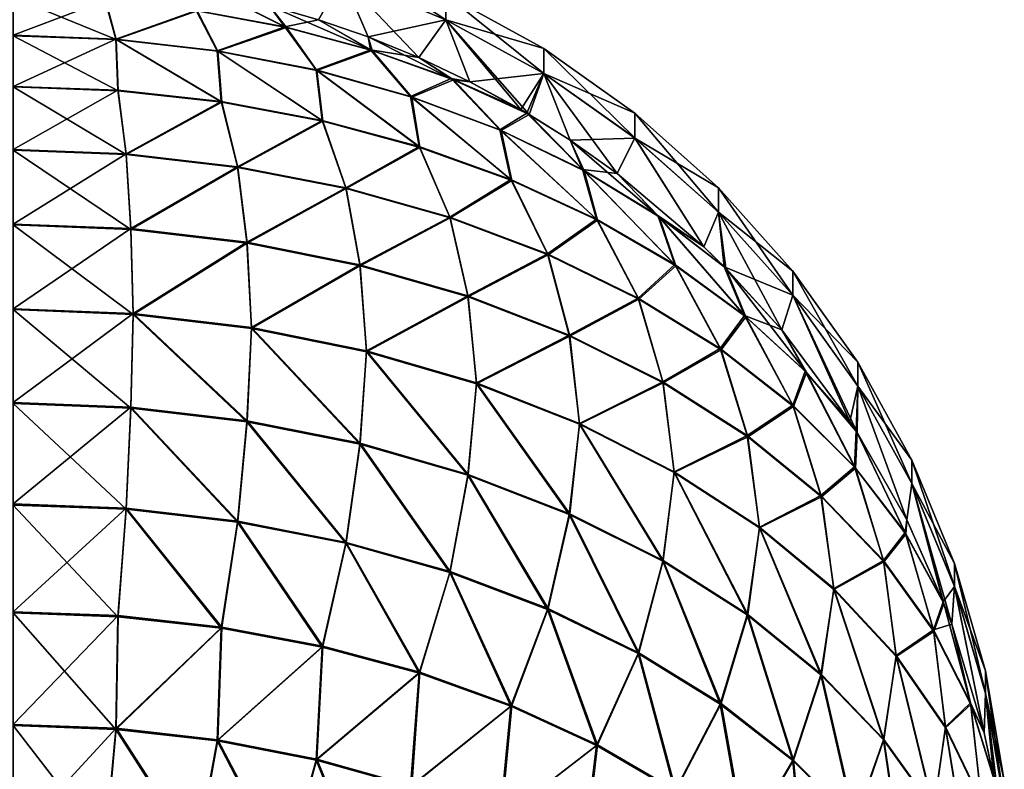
# Model space of a CAD drawing. Header units: metres. Extents: x -90 to 304, y -90 to 74.
# Tile 101 of 256: x 71.58 to 83.42, y 3.45 to 12.47. Entities that reach past the tile are written whole.
import ezdxf

# ---------------------------------------------------------------- set-up
doc = ezdxf.new("R2010")
doc.units = ezdxf.units.M
doc.layers.add('solid_21662050_350', color=7, linetype='CONTINUOUS')

msp = doc.modelspace()

# ---------------------------------------------------------------- linework, layer by layer
at = {"layer": 'solid_21662050_350'}
for points in [[(75.463348, 13.288623, 2.454322), (75.463348, 12.983658, 7.368263), (76.706604, 12.47091, 7.320429)], [(76.706604, 12.773896, 2.438389), (75.463348, 13.288623, 2.454322), (76.706604, 12.47091, 7.320429)], [(75.771614, 12.263931, -12.23157), (75.17424, 12.471097, -12.263947), (75.463348, 12.982285, -7.382957)], [(75.463348, 12.983658, 7.368263), (75.174248, 12.471094, 12.263947), (75.771629, 12.263927, 12.231569)], [(75.463348, 12.983658, 7.368263), (75.771629, 12.263927, 12.231569), (76.380348, 12.015732, 12.19278)], [(76.706604, 12.47091, 7.320429), (75.463348, 12.983658, 7.368263), (76.380348, 12.015732, 12.19278)], [(76.706604, 12.469547, -7.335028), (75.463348, 12.982285, -7.382957), (76.706604, 12.773441, -2.453044)], [(75.771614, 12.263931, -12.23157), (75.463348, 12.982285, -7.382957), (76.706604, 12.469547, -7.335028)], [(72.608826, 12.703571, -13.674947), (71.5, 12.283671, -15.061495), (71.5, 12.743814, -13.721967)], [(72.740555, 12.231315, 15.019709), (71.5, 12.740004, 13.735601), (71.5, 12.278282, 15.074586)], [(72.614807, 12.699358, 13.68811), (71.5, 12.740004, 13.735601), (72.740555, 12.231315, 15.019709)], [(72.737022, 12.236943, -15.006897), (71.5, 12.283671, -15.061495), (72.608826, 12.703571, -13.674947)], [(72.737022, 12.236943, -15.006897), (72.608826, 12.703571, -13.674947), (73.703873, 12.583347, -13.534473)], [(73.715637, 12.577929, 13.54623), (72.614807, 12.699358, 13.68811), (72.740555, 12.231315, 15.019709)], [(74.771545, 12.384633, -13.302291), (73.703873, 12.583347, -13.534473), (73.982841, 12.783977, -12.312846)], [(74.788689, 12.377241, 13.311741), (73.982849, 12.783976, 12.312846), (73.715637, 12.577929, 13.54623)], [(74.771545, 12.384633, -13.302291), (73.982841, 12.783977, -12.312846), (74.580902, 12.643111, -12.290831)], [(74.788689, 12.377241, 13.311741), (74.58091, 12.643109, 12.290831), (73.982849, 12.783976, 12.312846)], [(76.706604, 12.773896, 2.438389), (76.706604, 12.47091, 7.320429), (77.884384, 11.822788, 7.259967)], [(77.884384, 12.123272, 2.418249), (76.706604, 12.773896, 2.438389), (77.884384, 11.822788, 7.259967)], [(76.706604, 12.773441, -2.453044), (76.706604, 12.773896, 2.438389), (77.884384, 12.123272, 2.418249)], [(77.884384, 12.122821, -2.432783), (76.706604, 12.773441, -2.453044), (77.884384, 12.123272, 2.418249)], [(76.706604, 12.469547, -7.335028), (76.706604, 12.773441, -2.453044), (77.884384, 12.122821, -2.432783)], [(73.957397, 12.097389, -14.843838), (72.737022, 12.236943, -15.006897), (73.703873, 12.583347, -13.534473)], [(73.715637, 12.577929, 13.54623), (72.740555, 12.231315, 15.019709), (73.964333, 12.091047, 14.855816)], [(73.957397, 12.097389, -14.843838), (73.703873, 12.583347, -13.534473), (74.771545, 12.384633, -13.302291)], [(74.788689, 12.377241, 13.311741), (73.715637, 12.577929, 13.54623), (73.964333, 12.091047, 14.855816)], [(74.771545, 12.384633, -13.302291), (74.580902, 12.643111, -12.290831), (75.17424, 12.471097, -12.263947)], [(75.820511, 12.099809, 12.987582), (75.174248, 12.471094, 12.263947), (74.58091, 12.643109, 12.290831)], [(75.820511, 12.099809, 12.987582), (74.58091, 12.643109, 12.290831), (74.788689, 12.377241, 13.311741)], [(75.798576, 12.109898, -12.981283), (74.771545, 12.384633, -13.302291), (75.17424, 12.471097, -12.263947)], [(75.798576, 12.109898, -12.981283), (75.17424, 12.471097, -12.263947), (75.771614, 12.263931, -12.23157)], [(75.820511, 12.099809, 12.987582), (75.771629, 12.263927, 12.231569), (75.174248, 12.471094, 12.263947)], [(76.380333, 12.015737, -12.19278), (75.771614, 12.263931, -12.23157), (76.706604, 12.469547, -7.335028)], [(76.997025, 11.723413, -12.147095), (76.380333, 12.015737, -12.19278), (76.706604, 12.469547, -7.335028)], [(76.706604, 12.47091, 7.320429), (76.380348, 12.015732, 12.19278), (76.997032, 11.723408, 12.147094)], [(76.706604, 12.47091, 7.320429), (77.608261, 11.389612, 12.094926), (77.7099, 11.329556, 12.08554)], [(77.884384, 11.822788, 7.259967), (76.706604, 12.47091, 7.320429), (77.7099, 11.329556, 12.08554)], [(76.706604, 12.47091, 7.320429), (76.997032, 11.723408, 12.147094), (77.608261, 11.389612, 12.094926)], [(77.884384, 11.821437, -7.274445), (76.706604, 12.469547, -7.335028), (77.884384, 12.122821, -2.432783)], [(76.997025, 11.723413, -12.147095), (76.706604, 12.469547, -7.335028), (77.884384, 11.821437, -7.274445)], [(75.144707, 11.866885, -14.574511), (73.957397, 12.097389, -14.843838), (74.771545, 12.384633, -13.302291)], [(74.788689, 12.377241, 13.311741), (73.964333, 12.091047, 14.855816), (75.154816, 11.859375, 14.585125)], [(75.144707, 11.866885, -14.574511), (74.771545, 12.384633, -13.302291), (75.798576, 12.109898, -12.981283)], [(75.820511, 12.099809, 12.987582), (74.788689, 12.377241, 13.311741), (75.154816, 11.859375, 14.585125)], [(72.737022, 12.236943, -15.006897), (71.5, 11.668906, -16.337477), (71.5, 12.283671, -15.061495)], [(72.762932, 11.615802, 16.295849), (71.5, 12.278282, 15.074586), (71.5, 11.662012, 16.349842)], [(72.740555, 12.231315, 15.019709), (71.5, 12.278282, 15.074586), (72.762932, 11.615802, 16.295849)], [(72.760506, 11.622853, -16.283667), (71.5, 11.668906, -16.337477), (72.737022, 12.236943, -15.006897)], [(74.005142, 11.485276, -16.122919), (72.737022, 12.236943, -15.006897), (73.957397, 12.097389, -14.843838)], [(74.005142, 11.485276, -16.122919), (72.760506, 11.622853, -16.283667), (72.737022, 12.236943, -15.006897)], [(72.740555, 12.231315, 15.019709), (72.762932, 11.615802, 16.295849), (74.009911, 11.477755, 16.13455)], [(73.964333, 12.091047, 14.855816), (72.740555, 12.231315, 15.019709), (74.009911, 11.477755, 16.13455)], [(75.798576, 12.109898, -12.981283), (75.771614, 12.263931, -12.23157), (76.380333, 12.015737, -12.19278)], [(76.798164, 11.749111, 12.577818), (76.380348, 12.015732, 12.19278), (75.771629, 12.263927, 12.231569)], [(76.798164, 11.749111, 12.577818), (75.771629, 12.263927, 12.231569), (75.820511, 12.099809, 12.987582)], [(75.218239, 11.257905, -15.857252), (73.957397, 12.097389, -14.843838), (75.144707, 11.866885, -14.574511)], [(75.218239, 11.257905, -15.857252), (74.005142, 11.485276, -16.122919), (73.957397, 12.097389, -14.843838)], [(73.964333, 12.091047, 14.855816), (74.009911, 11.477755, 16.13455), (75.225204, 11.249614, 15.867986)], [(75.154816, 11.859375, 14.585125), (73.964333, 12.091047, 14.855816), (75.225204, 11.249614, 15.867986)], [(76.282982, 11.548533, -14.20254), (75.144707, 11.866885, -14.574511), (75.798576, 12.109898, -12.981283)], [(75.820511, 12.099809, 12.987582), (75.154816, 11.859375, 14.585125), (76.295898, 11.539431, 14.211293)], [(76.772209, 11.762554, -12.575438), (75.798576, 12.109898, -12.981283), (76.380333, 12.015737, -12.19278)], [(76.282982, 11.548533, -14.20254), (75.798576, 12.109898, -12.981283), (76.772209, 11.762554, -12.575438)], [(76.798164, 11.749111, 12.577818), (75.820511, 12.099809, 12.987582), (76.295898, 11.539431, 14.211293)], [(77.884384, 12.123272, 2.418249), (77.884384, 11.822788, 7.259967), (78.98188, 11.047442, 7.187636)], [(78.98188, 11.344932, 2.394156), (77.884384, 12.123272, 2.418249), (78.98188, 11.047442, 7.187636)], [(77.884384, 12.122821, -2.432783), (77.884384, 12.123272, 2.418249), (78.98188, 11.344932, 2.394156)], [(78.98188, 11.344485, -2.408545), (77.884384, 12.122821, -2.432783), (78.98188, 11.344932, 2.394156)], [(77.884384, 11.821437, -7.274445), (77.884384, 12.122821, -2.432783), (78.98188, 11.344485, -2.408545)], [(76.772209, 11.762554, -12.575438), (76.380333, 12.015737, -12.19278), (76.997025, 11.723413, -12.147095)], [(76.798164, 11.749111, 12.577818), (76.997032, 11.723408, 12.147094), (76.380348, 12.015732, 12.19278)], [(76.384529, 10.943604, -15.490014), (75.144707, 11.866885, -14.574511), (76.282982, 11.548533, -14.20254)], [(76.384529, 10.943604, -15.490014), (75.218239, 11.257905, -15.857252), (75.144707, 11.866885, -14.574511)], [(75.154816, 11.859375, 14.585125), (75.225204, 11.249614, 15.867986), (76.393463, 10.934259, 15.499517)], [(76.295898, 11.539431, 14.211293), (75.154816, 11.859375, 14.585125), (76.393463, 10.934259, 15.499517)], [(77.356903, 11.146616, -13.732931), (76.282982, 11.548533, -14.20254), (76.772209, 11.762554, -12.575438)], [(76.798164, 11.749111, 12.577818), (76.295898, 11.539431, 14.211293), (77.372162, 11.135536, 13.739373)], [(76.772209, 11.762554, -12.575438), (76.997025, 11.723413, -12.147095), (77.608253, 11.389617, -12.094927)], [(76.772209, 11.762554, -12.575438), (77.608253, 11.389617, -12.094927), (77.680702, 11.346948, -12.088244)], [(77.356903, 11.146616, -13.732931), (76.772209, 11.762554, -12.575438), (77.680702, 11.346948, -12.088244)], [(76.798164, 11.749111, 12.577818), (77.7099, 11.329556, 12.08554), (76.997032, 11.723408, 12.147094)], [(76.798164, 11.749111, 12.577818), (77.372162, 11.135536, 13.739373), (77.7099, 11.329556, 12.08554)], [(77.608253, 11.389617, -12.094927), (76.997025, 11.723413, -12.147095), (77.884384, 11.821437, -7.274445)], [(77.680702, 11.346948, -12.088244), (77.608253, 11.389617, -12.094927), (77.884384, 11.821437, -7.274445)], [(78.200935, 11.019828, -12.037134), (77.680702, 11.346948, -12.088244), (77.884384, 11.821437, -7.274445)], [(77.884384, 11.822788, 7.259967), (77.7099, 11.329556, 12.08554), (78.200943, 11.019823, 12.037133)], [(77.884384, 11.822788, 7.259967), (78.200943, 11.019823, 12.037133), (78.765755, 10.620239, 11.974684)], [(78.98188, 11.047442, 7.187636), (77.884384, 11.822788, 7.259967), (78.765755, 10.620239, 11.974684)], [(78.98188, 11.046103, -7.20197), (77.884384, 11.821437, -7.274445), (78.98188, 11.344485, -2.408545)], [(78.200935, 11.019828, -12.037134), (77.884384, 11.821437, -7.274445), (78.98188, 11.046103, -7.20197)], [(72.760506, 11.622853, -16.283667), (71.5, 10.908082, -17.532137), (71.5, 11.668906, -16.337477)], [(72.861053, 10.847987, 17.483089), (71.5, 11.662012, 16.349842), (71.5, 10.899778, 17.543604)], [(72.762932, 11.615802, 16.295849), (71.5, 11.662012, 16.349842), (72.861053, 10.847987, 17.483089)], [(72.859039, 10.85643, -17.471785), (71.5, 10.908082, -17.532137), (72.760506, 11.622853, -16.283667)], [(72.859039, 10.85643, -17.471785), (72.760506, 11.622853, -16.283667), (74.005142, 11.485276, -16.122919)], [(74.009911, 11.477755, 16.13455), (72.762932, 11.615802, 16.295849), (72.861053, 10.847987, 17.483089)], [(76.997032, 11.723408, 12.147094), (77.7099, 11.329556, 12.08554), (77.608261, 11.389612, 12.094926)], [(77.489334, 10.546328, -15.025827), (76.282982, 11.548533, -14.20254), (77.356903, 11.146616, -13.732931)], [(77.489334, 10.546328, -15.025827), (76.384529, 10.943604, -15.490014), (76.282982, 11.548533, -14.20254)], [(76.295898, 11.539431, 14.211293), (76.393463, 10.934259, 15.499517), (77.499939, 10.535673, 15.033799)], [(77.372162, 11.135536, 13.739373), (76.295898, 11.539431, 14.211293), (77.499939, 10.535673, 15.033799)], [(74.199562, 10.702177, -17.291552), (72.859039, 10.85643, -17.471785), (74.005142, 11.485276, -16.122919)], [(74.009911, 11.477755, 16.13455), (72.861053, 10.847987, 17.483089), (74.203529, 10.69332, 17.302372)], [(74.199562, 10.702177, -17.291552), (74.005142, 11.485276, -16.122919), (75.218239, 11.257905, -15.857252)], [(75.225204, 11.249614, 15.867986), (74.009911, 11.477755, 16.13455), (74.203529, 10.69332, 17.302372)], [(75.503319, 10.447425, -16.993895), (74.199562, 10.702177, -17.291552), (75.218239, 11.257905, -15.857252)], [(75.503319, 10.447425, -16.993895), (75.218239, 11.257905, -15.857252), (76.384529, 10.943604, -15.490014)], [(78.352028, 10.666543, -13.172001), (77.356903, 11.146616, -13.732931), (77.680702, 11.346948, -12.088244)], [(78.369064, 10.653152, 13.175743), (77.7099, 11.329556, 12.08554), (77.372162, 11.135536, 13.739373)], [(78.352028, 10.666543, -13.172001), (77.680702, 11.346948, -12.088244), (78.200935, 11.019828, -12.037134)], [(78.369064, 10.653152, 13.175743), (78.200943, 11.019823, 12.037133), (77.7099, 11.329556, 12.08554)], [(78.98188, 11.344932, 2.394156), (78.98188, 11.047442, 7.187636), (79.985283, 10.154622, 7.104346)], [(79.985283, 10.448665, 2.366413), (78.98188, 11.344932, 2.394156), (79.985283, 10.154622, 7.104346)], [(78.98188, 11.344485, -2.408545), (78.98188, 11.344932, 2.394156), (79.985283, 10.448665, 2.366413)], [(79.985283, 10.448223, -2.380635), (78.98188, 11.344485, -2.408545), (79.985283, 10.448665, 2.366413)], [(78.98188, 11.046103, -7.20197), (78.98188, 11.344485, -2.408545), (79.985283, 10.448223, -2.380635)], [(75.225204, 11.249614, 15.867986), (74.203529, 10.69332, 17.302372), (75.509094, 10.437889, 17.00392)], [(76.393463, 10.934259, 15.499517), (75.225204, 11.249614, 15.867986), (75.509094, 10.437889, 17.00392)], [(78.518738, 10.071078, -14.470534), (77.356903, 11.146616, -13.732931), (78.352028, 10.666543, -13.172001)], [(78.518738, 10.071078, -14.470534), (77.489334, 10.546328, -15.025827), (77.356903, 11.146616, -13.732931)], [(77.372162, 11.135536, 13.739373), (77.499939, 10.535673, 15.033799), (78.530655, 10.058888, 14.476712)], [(78.369064, 10.653152, 13.175743), (77.372162, 11.135536, 13.739373), (78.530655, 10.058888, 14.476712)], [(78.765747, 10.620245, -11.974685), (78.200935, 11.019828, -12.037134), (78.98188, 11.046103, -7.20197)], [(78.352028, 10.666543, -13.172001), (78.200935, 11.019828, -12.037134), (78.765747, 10.620245, -11.974685)], [(79.273125, 10.098797, 12.528021), (78.765755, 10.620239, 11.974684), (78.200943, 11.019823, 12.037133)], [(79.273125, 10.098797, 12.528021), (78.200943, 11.019823, 12.037133), (78.369064, 10.653152, 13.175743)], [(79.81176, 9.735968, -11.836484), (78.765747, 10.620245, -11.974685), (78.98188, 11.046103, -7.20197)], [(78.98188, 11.047442, 7.187636), (78.765755, 10.620239, 11.974684), (79.81176, 9.735963, 11.836484)], [(79.985283, 10.154622, 7.104346), (78.98188, 11.047442, 7.187636), (79.81176, 9.735963, 11.836484)], [(79.985283, 10.153299, -7.118514), (78.98188, 11.046103, -7.20197), (79.985283, 10.448223, -2.380635)], [(79.81176, 9.735968, -11.836484), (78.98188, 11.046103, -7.20197), (79.985283, 10.153299, -7.118514)], [(72.859039, 10.85643, -17.471785), (71.5, 10.011797, -18.628832), (71.5, 10.908082, -17.532137)], [(72.918854, 9.947083, 18.574841), (71.5, 10.899778, 17.543604), (71.5, 10.002201, 18.63924)], [(72.861053, 10.847987, 17.483089), (71.5, 10.899778, 17.543604), (72.918854, 9.947083, 18.574841)], [(76.752556, 10.095643, -16.582863), (75.503319, 10.447425, -16.993895), (76.384529, 10.943604, -15.490014)], [(76.393463, 10.934259, 15.499517), (75.509094, 10.437889, 17.00392), (76.759926, 10.085181, 16.591808)], [(76.752556, 10.095643, -16.582863), (76.384529, 10.943604, -15.490014), (77.489334, 10.546328, -15.025827)], [(77.499939, 10.535673, 15.033799), (76.393463, 10.934259, 15.499517), (76.759926, 10.085181, 16.591808)], [(72.917267, 9.956797, -18.564568), (71.5, 10.011797, -18.628832), (72.859039, 10.85643, -17.471785)], [(72.917267, 9.956797, -18.564568), (72.859039, 10.85643, -17.471785), (74.199562, 10.702177, -17.291552)], [(74.203529, 10.69332, 17.302372), (72.861053, 10.847987, 17.483089), (72.918854, 9.947083, 18.574841)], [(74.314415, 9.792575, -18.372686), (72.917267, 9.956797, -18.564568), (74.199562, 10.702177, -17.291552)], [(74.203529, 10.69332, 17.302372), (72.918854, 9.947083, 18.574841), (74.317528, 9.782517, 18.382557)], [(74.314415, 9.792575, -18.372686), (74.199562, 10.702177, -17.291552), (75.503319, 10.447425, -16.993895)], [(75.509094, 10.437889, 17.00392), (74.203529, 10.69332, 17.302372), (74.317528, 9.782517, 18.382557)], [(79.254959, 10.114771, -12.527296), (78.352028, 10.666543, -13.172001), (78.765747, 10.620245, -11.974685)], [(79.459785, 9.523839, -13.831125), (78.352028, 10.666543, -13.172001), (79.254959, 10.114771, -12.527296)], [(79.459785, 9.523839, -13.831125), (78.518738, 10.071078, -14.470534), (78.352028, 10.666543, -13.172001)], [(77.93026, 9.651623, -16.064058), (76.752556, 10.095643, -16.582863), (77.489334, 10.546328, -15.025827)], [(77.93026, 9.651623, -16.064058), (77.489334, 10.546328, -15.025827), (78.518738, 10.071078, -14.470534)], [(78.369064, 10.653152, 13.175743), (78.530655, 10.058888, 14.476712), (79.472595, 9.509925, 13.835289)], [(79.273125, 10.098797, 12.528021), (78.369064, 10.653152, 13.175743), (79.472595, 9.509925, 13.835289)], [(79.254959, 10.114771, -12.527296), (78.765747, 10.620245, -11.974685), (79.81176, 9.735968, -11.836484)], [(79.273125, 10.098797, 12.528021), (79.81176, 9.735963, 11.836484), (78.765755, 10.620239, 11.974684)], [(75.671608, 9.521465, -18.055916), (74.314415, 9.792575, -18.372686), (75.503319, 10.447425, -16.993895)], [(75.509094, 10.437889, 17.00392), (74.317528, 9.782517, 18.382557), (75.676125, 9.510843, 18.065126)], [(75.671608, 9.521465, -18.055916), (75.503319, 10.447425, -16.993895), (76.752556, 10.095643, -16.582863)], [(76.759926, 10.085181, 16.591808), (75.509094, 10.437889, 17.00392), (75.676125, 9.510843, 18.065126)], [(77.499939, 10.535673, 15.033799), (76.759926, 10.085181, 16.591808), (77.93895, 9.640012, 16.071661)], [(78.530655, 10.058888, 14.476712), (77.499939, 10.535673, 15.033799), (77.93895, 9.640012, 16.071661)], [(79.985283, 10.448665, 2.366413), (79.985283, 10.154622, 7.104346), (80.881981, 9.155557, 7.011145)], [(80.881981, 9.445742, 2.335368), (79.985283, 10.448665, 2.366413), (80.881981, 9.155557, 7.011145)], [(79.985283, 10.448223, -2.380635), (79.985283, 10.448665, 2.366413), (80.881981, 9.445742, 2.335368)], [(80.881981, 9.445306, -2.349404), (79.985283, 10.448223, -2.380635), (80.881981, 9.445742, 2.335368)], [(79.985283, 10.153299, -7.118514), (79.985283, 10.448223, -2.380635), (80.881981, 9.445306, -2.349404)], [(76.969566, 9.147315, -17.618748), (75.671608, 9.521465, -18.055916), (76.752556, 10.095643, -16.582863)], [(76.759926, 10.085181, 16.591808), (75.676125, 9.510843, 18.065126), (76.975304, 9.135925, 17.627064)], [(76.969566, 9.147315, -17.618748), (76.752556, 10.095643, -16.582863), (77.93026, 9.651623, -16.064058)], [(77.93895, 9.640012, 16.071661), (76.759926, 10.085181, 16.591808), (76.975304, 9.135925, 17.627064)], [(79.020378, 9.121409, -15.444544), (77.93026, 9.651623, -16.064058), (78.518738, 10.071078, -14.470534)], [(79.020378, 9.121409, -15.444544), (78.518738, 10.071078, -14.470534), (79.459785, 9.523839, -13.831125)], [(79.254959, 10.114771, -12.527296), (79.81176, 9.735968, -11.836484), (80.055145, 9.498363, -11.799348)], [(80.300629, 8.911497, -13.115651), (79.254959, 10.114771, -12.527296), (80.055145, 9.498363, -11.799348)], [(80.300629, 8.911497, -13.115651), (79.459785, 9.523839, -13.831125), (79.254959, 10.114771, -12.527296)], [(79.273125, 10.098797, 12.528021), (80.073799, 9.479584, 11.796415), (79.81176, 9.735963, 11.836484)], [(79.273125, 10.098797, 12.528021), (80.313873, 8.895713, 13.117629), (80.073799, 9.479584, 11.796415)], [(79.273125, 10.098797, 12.528021), (79.472595, 9.509925, 13.835289), (80.313873, 8.895713, 13.117629)], [(79.985283, 10.154622, 7.104346), (79.81176, 9.735963, 11.836484), (80.073799, 9.479584, 11.796415)], [(80.055145, 9.498363, -11.799348), (79.81176, 9.735968, -11.836484), (79.985283, 10.153299, -7.118514)], [(79.985283, 10.154622, 7.104346), (80.073799, 9.479584, 11.796415), (80.749435, 8.737878, 11.680496)], [(80.881981, 9.155557, 7.011145), (79.985283, 10.154622, 7.104346), (80.749435, 8.737878, 11.680496)], [(80.881981, 9.154251, -7.025127), (79.985283, 10.153299, -7.118514), (80.881981, 9.445306, -2.349404)], [(80.055145, 9.498363, -11.799348), (79.985283, 10.153299, -7.118514), (80.881981, 9.154251, -7.025127)], [(72.917267, 9.956797, -18.564568), (71.5, 8.992538, -19.612284), (71.5, 10.011797, -18.628832)], [(72.945808, 8.924942, 19.555075), (71.5, 10.002201, 18.63924), (71.5, 8.981783, 19.621489)], [(72.918854, 9.947083, 18.574841), (71.5, 10.002201, 18.63924), (72.945808, 8.924942, 19.555075)], [(72.945808, 8.935699, -19.54587), (71.5, 8.992538, -19.612284), (72.917267, 9.956797, -18.564568)], [(72.945808, 8.935699, -19.54587), (72.917267, 9.956797, -18.564568), (74.314415, 9.792575, -18.372686)], [(78.530655, 10.058888, 14.476712), (77.93895, 9.640012, 16.071661), (79.03006, 9.108459, 15.450581)], [(79.472595, 9.509925, 13.835289), (78.530655, 10.058888, 14.476712), (79.03006, 9.108459, 15.450581)], [(74.317528, 9.782517, 18.382557), (72.918854, 9.947083, 18.574841), (72.945808, 8.924942, 19.555075)], [(74.370544, 8.766005, -19.347595), (72.945808, 8.935699, -19.54587), (74.314415, 9.792575, -18.372686)], [(74.317528, 9.782517, 18.382557), (72.945808, 8.924942, 19.555075), (74.370544, 8.755249, 19.356802)], [(74.370544, 8.766005, -19.347595), (74.314415, 9.792575, -18.372686), (75.671608, 9.521465, -18.055916)], [(75.676125, 9.510843, 18.065126), (74.317528, 9.782517, 18.382557), (74.370544, 8.755249, 19.356802)], [(78.189873, 8.675437, -17.067394), (76.969566, 9.147315, -17.618748), (77.93026, 9.651623, -16.064058)], [(77.93895, 9.640012, 16.071661), (76.975304, 9.135925, 17.627064), (78.196602, 8.663097, 17.074598)], [(78.189873, 8.675437, -17.067394), (77.93026, 9.651623, -16.064058), (79.020378, 9.121409, -15.444544)], [(79.03006, 9.108459, 15.450581), (77.93895, 9.640012, 16.071661), (78.196602, 8.663097, 17.074598)], [(75.753464, 8.48593, -19.02035), (74.370544, 8.766005, -19.347595), (75.671608, 9.521465, -18.055916)], [(75.676125, 9.510843, 18.065126), (74.370544, 8.755249, 19.356802), (75.753464, 8.475174, 19.029556)], [(75.753464, 8.48593, -19.02035), (75.671608, 9.521465, -18.055916), (76.969566, 9.147315, -17.618748)], [(76.975304, 9.135925, 17.627064), (75.676125, 9.510843, 18.065126), (75.753464, 8.475174, 19.029556)], [(80.00808, 8.512227, -14.732759), (79.020378, 9.121409, -15.444544), (79.459785, 9.523839, -13.831125)], [(79.472595, 9.509925, 13.835289), (79.03006, 9.108459, 15.450581), (80.018372, 8.497779, 14.737046)], [(80.00808, 8.512227, -14.732759), (79.459785, 9.523839, -13.831125), (80.300629, 8.911497, -13.115651)], [(80.313873, 8.895713, 13.117629), (79.472595, 9.509925, 13.835289), (80.018372, 8.497779, 14.737046)], [(80.749435, 8.737883, -11.680497), (80.055145, 9.498363, -11.799348), (80.881981, 9.154251, -7.025127)], [(80.300629, 8.911497, -13.115651), (80.055145, 9.498363, -11.799348), (80.749435, 8.737883, -11.680497)], [(81.043869, 8.22401, 12.332793), (80.749435, 8.737878, 11.680496), (80.073799, 9.479584, 11.796415)], [(81.043869, 8.22401, 12.332793), (80.073799, 9.479584, 11.796415), (80.313873, 8.895713, 13.117629)], [(80.881981, 9.445742, 2.335368), (80.881981, 9.155557, 7.011145), (81.66069, 8.062809, 6.909204)], [(81.66069, 8.348774, 2.301413), (80.881981, 9.445742, 2.335368), (81.66069, 8.062809, 6.909204)], [(80.881981, 9.445306, -2.349404), (80.881981, 9.445742, 2.335368), (81.66069, 8.348774, 2.301413)], [(81.66069, 8.348345, -2.315244), (80.881981, 9.445306, -2.349404), (81.66069, 8.348774, 2.301413)], [(80.881981, 9.154251, -7.025127), (80.881981, 9.445306, -2.349404), (81.66069, 8.348345, -2.315244)], [(77.074417, 8.099556, -18.568901), (75.753464, 8.48593, -19.02035), (76.969566, 9.147315, -17.618748)], [(76.975304, 9.135925, 17.627064), (75.753464, 8.475174, 19.029556), (77.074417, 8.0888, 18.578106)], [(77.074417, 8.099556, -18.568901), (76.969566, 9.147315, -17.618748), (78.189873, 8.675437, -17.067394)], [(78.196602, 8.663097, 17.074598), (76.975304, 9.135925, 17.627064), (77.074417, 8.0888, 18.578106)], [(79.315201, 8.112532, -16.409681), (78.189873, 8.675437, -17.067394), (79.020378, 9.121409, -15.444544)], [(79.315201, 8.112532, -16.409681), (79.020378, 9.121409, -15.444544), (80.00808, 8.512227, -14.732759)], [(80.881981, 9.155557, 7.011145), (80.749435, 8.737878, 11.680496), (81.567001, 7.637232, 11.508481)], [(81.567001, 7.637237, -11.508482), (80.749435, 8.737883, -11.680497), (80.881981, 9.154251, -7.025127)], [(80.881981, 9.155557, 7.011145), (81.567001, 7.637232, 11.508481), (81.653992, 7.502777, 11.487468)], [(81.66069, 8.062809, 6.909204), (80.881981, 9.155557, 7.011145), (81.653992, 7.502777, 11.487468)], [(81.66069, 8.061522, -6.922983), (80.881981, 9.154251, -7.025127), (81.66069, 8.348345, -2.315244)], [(81.567001, 7.637237, -11.508482), (80.881981, 9.154251, -7.025127), (81.66069, 8.061522, -6.922983)], [(79.03006, 9.108459, 15.450581), (78.196602, 8.663097, 17.074598), (79.322632, 8.099086, 16.415594)], [(80.018372, 8.497779, 14.737046), (79.03006, 9.108459, 15.450581), (79.322632, 8.099086, 16.415594)], [(72.945808, 8.935699, -19.54587), (71.5, 7.864506, -20.468792), (71.5, 8.992538, -19.612284)], [(72.917267, 7.797739, 20.412403), (71.5, 8.981783, 19.621489), (71.5, 7.85274, 20.476667)], [(72.945808, 8.924942, 19.555075), (71.5, 8.981783, 19.621489), (72.917267, 7.797739, 20.412403)], [(72.918854, 7.809389, -20.404392), (71.5, 7.864506, -20.468792), (72.945808, 8.935699, -19.54587)], [(72.945808, 8.924942, 19.555075), (72.917267, 7.797739, 20.412403), (74.314415, 7.633518, 20.220522)], [(74.317528, 7.644823, -20.212111), (72.918854, 7.809389, -20.404392), (72.945808, 8.935699, -19.54587)], [(74.317528, 7.644823, -20.212111), (72.945808, 8.935699, -19.54587), (74.370544, 8.766005, -19.347595)], [(74.370544, 8.755249, 19.356802), (72.945808, 8.924942, 19.555075), (74.314415, 7.633518, 20.220522)], [(80.879898, 7.832371, -13.938398), (80.00808, 8.512227, -14.732759), (80.300629, 8.911497, -13.115651)], [(80.313873, 8.895713, 13.117629), (80.018372, 8.497779, 14.737046), (80.890381, 7.816309, 13.940801)], [(81.030685, 8.241764, -12.333117), (80.300629, 8.911497, -13.115651), (80.749435, 8.737883, -11.680497)], [(80.879898, 7.832371, -13.938398), (80.300629, 8.911497, -13.115651), (81.030685, 8.241764, -12.333117)], [(81.043869, 8.22401, 12.332793), (80.313873, 8.895713, 13.117629), (80.890381, 7.816309, 13.940801)], [(75.676125, 7.373148, -19.894678), (74.317528, 7.644823, -20.212111), (74.370544, 8.766005, -19.347595)], [(75.676125, 7.373148, -19.894678), (74.370544, 8.766005, -19.347595), (75.753464, 8.48593, -19.02035)], [(74.370544, 8.755249, 19.356802), (74.314415, 7.633518, 20.220522), (75.671608, 7.362408, 19.903749)], [(75.753464, 8.475174, 19.029556), (74.370544, 8.755249, 19.356802), (75.671608, 7.362408, 19.903749)], [(78.314148, 7.612511, -17.999825), (77.074417, 8.099556, -18.568901), (78.189873, 8.675437, -17.067394)], [(78.196602, 8.663097, 17.074598), (77.074417, 8.0888, 18.578106), (78.314148, 7.601755, 18.009029)], [(78.314148, 7.612511, -17.999825), (78.189873, 8.675437, -17.067394), (79.315201, 8.112532, -16.409681)], [(79.322632, 8.099086, 16.415594), (78.196602, 8.663097, 17.074598), (78.314148, 7.601755, 18.009029)], [(81.030685, 8.241764, -12.333117), (80.749435, 8.737883, -11.680497), (81.567001, 7.637237, -11.508482)], [(81.043869, 8.22401, 12.332793), (81.567001, 7.637232, 11.508481), (80.749435, 8.737878, 11.680496)], [(75.753464, 8.475174, 19.029556), (75.671608, 7.362408, 19.903749), (76.969566, 6.988257, 19.466583)], [(76.975304, 6.998231, -19.456615), (75.676125, 7.373148, -19.894678), (75.753464, 8.48593, -19.02035)], [(76.975304, 6.998231, -19.456615), (75.753464, 8.48593, -19.02035), (77.074417, 8.099556, -18.568901)], [(77.074417, 8.0888, 18.578106), (75.753464, 8.475174, 19.029556), (76.969566, 6.988257, 19.466583)], [(80.329567, 7.466589, -15.654946), (79.315201, 8.112532, -16.409681), (80.00808, 8.512227, -14.732759)], [(80.018372, 8.497779, 14.737046), (79.322632, 8.099086, 16.415594), (80.337379, 7.451914, 15.659421)], [(80.329567, 7.466589, -15.654946), (80.00808, 8.512227, -14.732759), (80.879898, 7.832371, -13.938398)], [(80.890381, 7.816309, 13.940801), (80.018372, 8.497779, 14.737046), (80.337379, 7.451914, 15.659421)], [(81.66069, 8.348774, 2.301413), (81.66069, 8.062809, 6.909204), (82.311623, 6.890121, 6.799806)], [(82.311623, 7.171558, 2.264973), (81.66069, 8.348774, 2.301413), (82.311623, 6.890121, 6.799806)], [(81.66069, 8.348345, -2.315244), (81.66069, 8.348774, 2.301413), (82.311623, 7.171558, 2.264973)], [(82.311623, 7.171135, -2.278585), (81.66069, 8.348345, -2.315244), (82.311623, 7.171558, 2.264973)], [(81.66069, 8.061522, -6.922983), (81.66069, 8.348345, -2.315244), (82.311623, 7.171135, -2.278585)], [(81.62397, 7.0911, -13.072279), (80.879898, 7.832371, -13.938398), (81.030685, 8.241764, -12.333117)], [(81.043869, 8.22401, 12.332793), (80.890381, 7.816309, 13.940801), (81.634193, 7.073354, 13.072712)], [(81.030685, 8.241764, -12.333117), (81.567001, 7.637237, -11.508482), (81.641327, 7.522616, -11.490537)], [(81.62397, 7.0911, -13.072279), (81.030685, 8.241764, -12.333117), (81.641327, 7.522616, -11.490537)], [(81.043869, 8.22401, 12.332793), (81.653992, 7.502777, 11.487468), (81.567001, 7.637232, 11.508481)], [(81.043869, 8.22401, 12.332793), (81.634193, 7.073354, 13.072712), (81.653992, 7.502777, 11.487468)], [(77.074417, 8.0888, 18.578106), (76.969566, 6.988257, 19.466583), (78.189873, 6.51638, 18.91523)], [(78.196602, 6.525403, -18.904152), (76.975304, 6.998231, -19.456615), (77.074417, 8.099556, -18.568901)], [(78.196602, 6.525403, -18.904152), (77.074417, 8.099556, -18.568901), (78.314148, 7.612511, -17.999825)], [(78.314148, 7.601755, 18.009029), (77.074417, 8.0888, 18.578106), (78.189873, 6.51638, 18.91523)], [(79.454605, 7.031891, -17.321413), (78.314148, 7.612511, -17.999825), (79.315201, 8.112532, -16.409681)], [(79.322632, 8.099086, 16.415594), (78.314148, 7.601755, 18.009029), (79.454605, 7.021135, 17.33062)], [(79.454605, 7.031891, -17.321413), (79.315201, 8.112532, -16.409681), (80.329567, 7.466589, -15.654946)], [(80.337379, 7.451914, 15.659421), (79.322632, 8.099086, 16.415594), (79.454605, 7.021135, 17.33062)], [(81.641327, 7.522616, -11.490537), (81.567001, 7.637237, -11.508482), (81.66069, 8.061522, -6.922983)], [(82.250526, 6.452118, -11.323264), (81.641327, 7.522616, -11.490537), (81.66069, 8.061522, -6.922983)], [(81.66069, 8.062809, 6.909204), (81.653992, 7.502777, 11.487468), (82.250534, 6.452114, 11.323263)], [(82.311623, 6.890121, 6.799806), (81.66069, 8.062809, 6.909204), (82.250534, 6.452114, 11.323263)], [(82.311623, 6.888854, -6.813366), (81.66069, 8.061522, -6.922983), (82.311623, 7.171135, -2.278585)], [(82.250526, 6.452118, -11.323264), (81.66069, 8.061522, -6.922983), (82.311623, 6.888854, -6.813366)], [(72.918854, 7.809389, -20.404392), (71.5, 6.643413, -21.186426), (71.5, 7.864506, -20.468792)], [(72.859039, 6.579149, 21.132507), (71.5, 7.85274, 20.476667), (71.5, 6.630801, 21.19286)], [(72.917267, 7.797739, 20.412403), (71.5, 7.85274, 20.476667), (72.859039, 6.579149, 21.132507)], [(81.218575, 6.746782, -14.813905), (80.329567, 7.466589, -15.654946), (80.879898, 7.832371, -13.938398)], [(81.218575, 6.746782, -14.813905), (80.879898, 7.832371, -13.938398), (81.62397, 7.0911, -13.072279)], [(72.861053, 6.591621, -21.125912), (71.5, 6.643413, -21.186426), (72.918854, 7.809389, -20.404392)], [(72.917267, 7.797739, 20.412403), (72.859039, 6.579149, 21.132507), (74.199562, 6.424897, 20.952274)], [(74.203529, 6.436954, -20.945194), (72.861053, 6.591621, -21.125912), (72.918854, 7.809389, -20.404392)], [(74.314415, 7.633518, 20.220522), (72.917267, 7.797739, 20.412403), (74.199562, 6.424897, 20.952274)], [(74.203529, 6.436954, -20.945194), (72.918854, 7.809389, -20.404392), (74.317528, 7.644823, -20.212111)], [(80.890381, 7.816309, 13.940801), (80.337379, 7.451914, 15.659421), (81.22641, 6.730788, 14.81684)], [(81.634193, 7.073354, 13.072712), (80.890381, 7.816309, 13.940801), (81.22641, 6.730788, 14.81684)], [(74.314415, 7.633518, 20.220522), (74.199562, 6.424897, 20.952274), (75.503319, 6.170145, 20.654617)], [(75.509094, 6.181523, -20.646744), (74.203529, 6.436954, -20.945194), (74.317528, 7.644823, -20.212111)], [(75.671608, 7.362408, 19.903749), (74.314415, 7.633518, 20.220522), (75.503319, 6.170145, 20.654617)], [(75.509094, 6.181523, -20.646744), (74.317528, 7.644823, -20.212111), (75.676125, 7.373148, -19.894678)], [(78.314148, 7.601755, 18.009029), (78.189873, 6.51638, 18.91523), (79.315201, 5.953474, 18.257517)], [(79.322632, 5.961391, -18.245146), (78.196602, 6.525403, -18.904152), (78.314148, 7.612511, -17.999825)], [(79.322632, 5.961391, -18.245146), (78.314148, 7.612511, -17.999825), (79.454605, 7.031891, -17.321413)], [(79.454605, 7.021135, 17.33062), (78.314148, 7.601755, 18.009029), (79.315201, 5.953474, 18.257517)], [(80.479164, 6.366156, -16.54355), (79.454605, 7.031891, -17.321413), (80.329567, 7.466589, -15.654946)], [(80.479164, 6.366156, -16.54355), (80.329567, 7.466589, -15.654946), (81.218575, 6.746782, -14.813905)], [(82.230164, 6.298511, -12.146198), (81.62397, 7.0911, -13.072279), (81.641327, 7.522616, -11.490537)], [(82.239655, 6.279055, 12.144634), (81.653992, 7.502777, 11.487468), (81.634193, 7.073354, 13.072712)], [(82.230164, 6.298511, -12.146198), (81.641327, 7.522616, -11.490537), (82.250526, 6.452118, -11.323264)], [(82.239655, 6.279055, 12.144634), (82.250534, 6.452114, 11.323263), (81.653992, 7.502777, 11.487468)], [(75.671608, 7.362408, 19.903749), (75.503319, 6.170145, 20.654617), (76.752556, 5.818363, 20.243586)], [(76.759926, 5.828815, -20.234631), (75.509094, 6.181523, -20.646744), (75.676125, 7.373148, -19.894678)], [(76.969566, 6.988257, 19.466583), (75.671608, 7.362408, 19.903749), (76.752556, 5.818363, 20.243586)], [(76.759926, 5.828815, -20.234631), (75.676125, 7.373148, -19.894678), (76.975304, 6.998231, -19.456615)], [(80.337379, 7.451914, 15.659421), (79.454605, 7.021135, 17.33062), (80.479164, 6.3554, 16.552757)], [(81.22641, 6.730788, 14.81684), (80.337379, 7.451914, 15.659421), (80.479164, 6.3554, 16.552757)], [(82.311623, 7.171558, 2.264973), (82.311623, 6.890121, 6.799806), (82.826599, 5.652239, 6.684326)], [(82.826599, 5.928897, 2.226507), (82.311623, 7.171558, 2.264973), (82.826599, 5.652239, 6.684326)], [(82.311623, 7.171135, -2.278585), (82.311623, 7.171558, 2.264973), (82.826599, 5.928897, 2.226507)], [(82.826599, 5.928482, -2.239889), (82.311623, 7.171135, -2.278585), (82.826599, 5.928897, 2.226507)], [(82.311623, 6.888854, -6.813366), (82.311623, 7.171135, -2.278585), (82.826599, 5.928482, -2.239889)], [(76.969566, 6.988257, 19.466583), (76.752556, 5.818363, 20.243586), (77.93026, 5.374341, 19.724781)], [(77.93895, 5.383646, -19.714483), (76.759926, 5.828815, -20.234631), (76.975304, 6.998231, -19.456615)], [(78.189873, 6.51638, 18.91523), (76.969566, 6.988257, 19.466583), (77.93026, 5.374341, 19.724781)], [(77.93895, 5.383646, -19.714483), (76.975304, 6.998231, -19.456615), (78.196602, 6.525403, -18.904152)], [(79.454605, 7.021135, 17.33062), (79.315201, 5.953474, 18.257517), (80.329567, 5.307532, 17.502781)], [(80.337379, 5.314219, -17.488974), (79.322632, 5.961391, -18.245146), (79.454605, 7.031891, -17.321413)], [(80.337379, 5.314219, -17.488974), (79.454605, 7.031891, -17.321413), (80.479164, 6.366156, -16.54355)], [(80.479164, 6.3554, 16.552757), (79.454605, 7.021135, 17.33062), (80.329567, 5.307532, 17.502781)], [(81.969597, 5.963329, -13.898499), (81.218575, 6.746782, -14.813905), (81.62397, 7.0911, -13.072279)], [(81.634193, 7.073354, 13.072712), (81.22641, 6.730788, 14.81684), (81.977074, 5.945967, 13.899835)], [(81.969597, 5.963329, -13.898499), (81.62397, 7.0911, -13.072279), (82.230164, 6.298511, -12.146198)], [(82.239655, 6.279055, 12.144634), (81.634193, 7.073354, 13.072712), (81.977074, 5.945967, 13.899835)], [(82.690659, 5.464818, -11.168973), (82.250526, 6.452118, -11.323264), (82.311623, 6.888854, -6.813366)], [(82.311623, 6.890121, 6.799806), (82.250534, 6.452114, 11.323263), (82.698906, 5.443711, 11.165664)], [(82.311623, 6.890121, 6.799806), (82.698906, 5.443711, 11.165664), (82.791611, 5.197684, 11.127213)], [(82.826599, 5.652239, 6.684326), (82.311623, 6.890121, 6.799806), (82.791611, 5.197684, 11.127213)], [(82.826599, 5.650994, -6.697656), (82.311623, 6.888854, -6.813366), (82.826599, 5.928482, -2.239889)], [(82.690659, 5.464818, -11.168973), (82.311623, 6.888854, -6.813366), (82.826599, 5.650994, -6.697656)], [(72.861053, 6.591621, -21.125912), (71.5, 5.346271, -21.755186), (71.5, 6.643413, -21.186426)], [(81.372902, 5.625004, -15.677571), (80.479164, 6.366156, -16.54355), (81.218575, 6.746782, -14.813905)], [(81.22641, 6.730788, 14.81684), (80.479164, 6.3554, 16.552757), (81.372902, 5.614248, 15.686777)], [(81.372902, 5.625004, -15.677571), (81.218575, 6.746782, -14.813905), (81.969597, 5.963329, -13.898499)], [(81.977074, 5.945967, 13.899835), (81.22641, 6.730788, 14.81684), (81.372902, 5.614248, 15.686777)], [(72.760506, 5.286936, 21.70628), (71.5, 6.630801, 21.19286), (71.5, 5.332989, 21.76009)], [(72.859039, 6.579149, 21.132507), (71.5, 6.630801, 21.19286), (72.760506, 5.286936, 21.70628)], [(72.762932, 5.300061, -21.701193), (71.5, 5.346271, -21.755186), (72.861053, 6.591621, -21.125912)], [(72.859039, 6.579149, 21.132507), (72.760506, 5.286936, 21.70628), (74.005142, 5.149359, 21.54553)], [(74.009911, 5.162014, -21.539896), (72.762932, 5.300061, -21.701193), (72.861053, 6.591621, -21.125912)], [(74.199562, 6.424897, 20.952274), (72.859039, 6.579149, 21.132507), (74.005142, 5.149359, 21.54553)], [(74.009911, 5.162014, -21.539896), (72.861053, 6.591621, -21.125912), (74.203529, 6.436954, -20.945194)], [(78.189873, 6.51638, 18.91523), (77.93026, 5.374341, 19.724781), (79.020378, 4.844129, 19.105267)], [(79.03006, 4.852093, -19.093403), (77.93895, 5.383646, -19.714483), (78.196602, 6.525403, -18.904152)], [(79.315201, 5.953474, 18.257517), (78.189873, 6.51638, 18.91523), (79.020378, 4.844129, 19.105267)], [(79.03006, 4.852093, -19.093403), (78.196602, 6.525403, -18.904152), (79.322632, 5.961391, -18.245146)], [(74.199562, 6.424897, 20.952274), (74.005142, 5.149359, 21.54553), (75.218239, 4.921988, 21.279865)], [(75.225204, 4.933872, -21.273331), (74.009911, 5.162014, -21.539896), (74.203529, 6.436954, -20.945194)], [(75.503319, 6.170145, 20.654617), (74.199562, 6.424897, 20.952274), (75.218239, 4.921988, 21.279865)], [(75.225204, 4.933872, -21.273331), (74.203529, 6.436954, -20.945194), (75.509094, 6.181523, -20.646744)], [(82.230164, 6.298511, -12.146198), (82.250526, 6.452118, -11.323264), (82.690659, 5.464818, -11.168973)], [(82.239655, 6.279055, 12.144634), (82.698906, 5.443711, 11.165664), (82.250534, 6.452114, 11.323263)], [(80.479164, 6.3554, 16.552757), (80.329567, 5.307532, 17.502781), (81.218575, 4.587725, 16.661741)], [(81.22641, 4.593093, -16.646393), (80.337379, 5.314219, -17.488974), (80.479164, 6.366156, -16.54355)], [(81.22641, 4.593093, -16.646393), (80.479164, 6.366156, -16.54355), (81.372902, 5.625004, -15.677571)], [(81.372902, 5.614248, 15.686777), (80.479164, 6.3554, 16.552757), (81.218575, 4.587725, 16.661741)], [(82.571983, 5.127354, -12.921724), (81.969597, 5.963329, -13.898499), (82.230164, 6.298511, -12.146198)], [(82.239655, 6.279055, 12.144634), (81.977074, 5.945967, 13.899835), (82.578697, 5.108615, 12.921452)], [(82.571983, 5.127354, -12.921724), (82.230164, 6.298511, -12.146198), (82.690659, 5.464818, -11.168973)], [(82.239655, 6.279055, 12.144634), (82.578697, 5.108615, 12.921452), (82.698906, 5.443711, 11.165664)], [(75.503319, 6.170145, 20.654617), (75.218239, 4.921988, 21.279865), (76.384529, 4.607686, 20.912626)], [(76.393463, 4.618518, -20.904861), (75.225204, 4.933872, -21.273331), (75.509094, 6.181523, -20.646744)], [(76.752556, 5.818363, 20.243586), (75.503319, 6.170145, 20.654617), (76.384529, 4.607686, 20.912626)], [(76.393463, 4.618518, -20.904861), (75.509094, 6.181523, -20.646744), (76.759926, 5.828815, -20.234631)], [(79.315201, 5.953474, 18.257517), (79.020378, 4.844129, 19.105267), (80.00808, 4.234946, 18.393482)], [(80.018372, 4.241413, -18.379869), (79.03006, 4.852093, -19.093403), (79.322632, 5.961391, -18.245146)], [(80.329567, 5.307532, 17.502781), (79.315201, 5.953474, 18.257517), (80.00808, 4.234946, 18.393482)], [(80.018372, 4.241413, -18.379869), (79.322632, 5.961391, -18.245146), (80.337379, 5.314219, -17.488974)], [(82.122803, 4.819234, -14.73609), (81.372902, 5.625004, -15.677571), (81.969597, 5.963329, -13.898499)], [(81.977074, 5.945967, 13.899835), (81.372902, 5.614248, 15.686777), (82.122803, 4.808478, 14.745295)], [(82.122803, 4.819234, -14.73609), (81.969597, 5.963329, -13.898499), (82.571983, 5.127354, -12.921724)], [(82.578697, 5.108615, 12.921452), (81.977074, 5.945967, 13.899835), (82.122803, 4.808478, 14.745295)], [(82.826599, 5.928897, 2.226507), (82.826599, 5.652239, 6.684326), (83.199135, 4.364732, 6.564217)], [(83.199135, 4.636418, 2.186499), (82.826599, 5.928897, 2.226507), (83.199135, 4.364732, 6.564217)], [(82.826599, 5.928482, -2.239889), (82.826599, 5.928897, 2.226507), (83.199135, 4.636418, 2.186499)], [(83.199135, 4.636011, -2.19964), (82.826599, 5.928482, -2.239889), (83.199135, 4.636418, 2.186499)], [(82.826599, 5.650994, -6.697656), (82.826599, 5.928482, -2.239889), (83.199135, 4.636011, -2.19964)], [(76.752556, 5.818363, 20.243586), (76.384529, 4.607686, 20.912626), (77.489334, 4.21041, 20.448441)], [(77.499939, 4.219932, -20.439144), (76.393463, 4.618518, -20.904861), (76.759926, 5.828815, -20.234631)], [(77.93026, 5.374341, 19.724781), (76.752556, 5.818363, 20.243586), (77.489334, 4.21041, 20.448441)], [(77.499939, 4.219932, -20.439144), (76.759926, 5.828815, -20.234631), (77.93895, 5.383646, -19.714483)], [(81.372902, 5.614248, 15.686777), (81.218575, 4.587725, 16.661741), (81.969597, 3.804271, 15.746334)], [(81.977074, 3.808272, -15.729387), (81.22641, 4.593093, -16.646393), (81.372902, 5.625004, -15.677571)], [(81.977074, 3.808272, -15.729387), (81.372902, 5.625004, -15.677571), (82.122803, 4.819234, -14.73609)], [(82.122803, 4.808478, 14.745295), (81.372902, 5.614248, 15.686777), (81.969597, 3.804271, 15.746334)], [(82.791611, 5.197688, -11.127213), (82.690659, 5.464818, -11.168973), (82.826599, 5.650994, -6.697656)], [(82.826599, 5.652239, 6.684326), (82.791611, 5.197684, 11.127213), (83.183418, 3.889807, 10.922811)], [(83.183418, 3.889809, -10.922811), (82.791611, 5.197688, -11.127213), (82.826599, 5.650994, -6.697656)], [(83.199135, 4.364732, 6.564217), (82.826599, 5.652239, 6.684326), (83.183418, 3.889807, 10.922811)], [(83.199135, 4.363509, -6.577307), (82.826599, 5.650994, -6.697656), (83.199135, 4.636011, -2.19964)], [(83.183418, 3.889809, -10.922811), (82.826599, 5.650994, -6.697656), (83.199135, 4.363509, -6.577307)], [(82.571983, 5.127354, -12.921724), (82.690659, 5.464818, -11.168973), (82.791611, 5.197688, -11.127213)], [(72.762932, 5.300061, -21.701193), (71.5, 3.99115, -22.16715), (71.5, 5.346271, -21.755186)], [(72.737022, 3.930656, 22.115856), (71.5, 5.332989, 21.76009), (71.5, 3.977383, 22.170454)], [(72.760506, 5.286936, 21.70628), (71.5, 5.332989, 21.76009), (72.737022, 3.930656, 22.115856)], [(77.93026, 5.374341, 19.724781), (77.489334, 4.21041, 20.448441), (78.518738, 3.735161, 19.893147)], [(78.530655, 3.743147, -19.882057), (77.499939, 4.219932, -20.439144), (77.93895, 5.383646, -19.714483)], [(79.020378, 4.844129, 19.105267), (77.93026, 5.374341, 19.724781), (78.518738, 3.735161, 19.893147)], [(78.530655, 3.743147, -19.882057), (77.93895, 5.383646, -19.714483), (79.03006, 4.852093, -19.093403)], [(83.022713, 4.230644, 11.895609), (82.698906, 5.443711, 11.165664), (82.578697, 5.108615, 12.921452)], [(83.022713, 4.230644, 11.895609), (82.791611, 5.197684, 11.127213), (82.698906, 5.443711, 11.165664)], [(72.740555, 3.944183, -22.112274), (71.5, 3.99115, -22.16715), (72.762932, 5.300061, -21.701193)], [(74.005142, 5.149359, 21.54553), (72.760506, 5.286936, 21.70628), (72.737022, 3.930656, 22.115856)], [(72.740555, 3.944183, -22.112274), (72.762932, 5.300061, -21.701193), (74.009911, 5.162014, -21.539896)], [(80.329567, 5.307532, 17.502781), (80.00808, 4.234946, 18.393482), (80.879898, 3.55509, 17.599121)], [(80.890381, 3.559943, -17.583624), (80.018372, 4.241413, -18.379869), (80.337379, 5.314219, -17.488974)], [(81.218575, 4.587725, 16.661741), (80.329567, 5.307532, 17.502781), (80.879898, 3.55509, 17.599121)], [(80.890381, 3.559943, -17.583624), (80.337379, 5.314219, -17.488974), (81.22641, 4.593093, -16.646393)], [(74.005142, 5.149359, 21.54553), (72.737022, 3.930656, 22.115856), (73.957397, 3.791101, 21.952797)], [(73.964333, 3.803916, -21.948381), (72.740555, 3.944183, -22.112274), (74.009911, 5.162014, -21.539896)], [(75.218239, 4.921988, 21.279865), (74.005142, 5.149359, 21.54553), (73.957397, 3.791101, 21.952797)], [(73.964333, 3.803916, -21.948381), (74.009911, 5.162014, -21.539896), (75.225204, 4.933872, -21.273331)], [(82.717926, 3.960586, -13.732823), (82.122803, 4.819234, -14.73609), (82.571983, 5.127354, -12.921724)], [(82.578697, 5.108615, 12.921452), (82.122803, 4.808478, 14.745295), (82.717926, 3.94983, 13.742029)], [(83.017166, 4.250725, -11.897449), (82.571983, 5.127354, -12.921724), (82.791611, 5.197688, -11.127213)], [(82.717926, 3.960586, -13.732823), (82.571983, 5.127354, -12.921724), (83.017166, 4.250725, -11.897449)], [(83.022713, 4.230644, 11.895609), (82.578697, 5.108615, 12.921452), (82.717926, 3.94983, 13.742029)], [(83.017166, 4.250725, -11.897449), (82.791611, 5.197688, -11.127213), (83.183418, 3.889809, -10.922811)], [(83.022713, 4.230644, 11.895609), (83.183418, 3.889807, 10.922811), (82.791611, 5.197684, 11.127213)], [(75.218239, 4.921988, 21.279865), (73.957397, 3.791101, 21.952797), (75.144707, 3.560597, 21.683472)], [(75.154816, 3.572244, -21.677691), (73.964333, 3.803916, -21.948381), (75.225204, 4.933872, -21.273331)], [(76.384529, 4.607686, 20.912626), (75.218239, 4.921988, 21.279865), (75.144707, 3.560597, 21.683472)], [(75.154816, 3.572244, -21.677691), (75.225204, 4.933872, -21.273331), (76.393463, 4.618518, -20.904861)], [(79.020378, 4.844129, 19.105267), (78.518738, 3.735161, 19.893147), (79.459785, 3.187921, 19.253738)], [(79.472595, 3.194183, -19.240633), (78.530655, 3.743147, -19.882057), (79.03006, 4.852093, -19.093403)], [(80.00808, 4.234946, 18.393482), (79.020378, 4.844129, 19.105267), (79.459785, 3.187921, 19.253738)], [(79.472595, 3.194183, -19.240633), (79.03006, 4.852093, -19.093403), (80.018372, 4.241413, -18.379869)], [(82.122803, 4.808478, 14.745295), (81.969597, 3.804271, 15.746334), (82.571983, 2.968296, 14.76956)], [(82.578697, 2.97092, -14.751004), (81.977074, 3.808272, -15.729387), (82.122803, 4.819234, -14.73609)], [(82.578697, 2.97092, -14.751004), (82.122803, 4.819234, -14.73609), (82.717926, 3.960586, -13.732823)], [(82.717926, 3.94983, 13.742029), (82.122803, 4.808478, 14.745295), (82.571983, 2.968296, 14.76956)], [(83.199135, 4.636418, 2.186499), (83.199135, 4.364732, 6.564217), (83.424545, 3.04379, 6.440988)], [(83.424545, 3.310376, 2.145453), (83.199135, 4.636418, 2.186499), (83.424545, 3.04379, 6.440988)], [(83.199135, 4.636011, -2.19964), (83.199135, 4.636418, 2.186499), (83.424545, 3.310376, 2.145453)], [(83.424545, 3.309976, -2.158347), (83.199135, 4.636011, -2.19964), (83.424545, 3.310376, 2.145453)], [(83.199135, 4.363509, -6.577307), (83.199135, 4.636011, -2.19964), (83.424545, 3.309976, -2.158347)], [(76.384529, 4.607686, 20.912626), (75.144707, 3.560597, 21.683472), (76.282982, 3.242245, 21.311501)], [(76.295898, 3.252299, -21.303858), (75.154816, 3.572244, -21.677691), (76.393463, 4.618518, -20.904861)], [(77.489334, 4.21041, 20.448441), (76.384529, 4.607686, 20.912626), (76.282982, 3.242245, 21.311501)], [(76.295898, 3.252299, -21.303858), (76.393463, 4.618518, -20.904861), (77.499939, 4.219932, -20.439144)], [(81.218575, 4.587725, 16.661741), (80.879898, 3.55509, 17.599121), (81.62397, 2.813819, 16.733002)], [(81.634193, 2.816988, -16.715534), (80.890381, 3.559943, -17.583624), (81.22641, 4.593093, -16.646393)], [(81.969597, 3.804271, 15.746334), (81.218575, 4.587725, 16.661741), (81.62397, 2.813819, 16.733002)], [(81.634193, 2.816988, -16.715534), (81.22641, 4.593093, -16.646393), (81.977074, 3.808272, -15.729387)], [(83.199135, 4.364732, 6.564217), (83.183418, 3.889807, 10.922811), (83.302971, 3.324095, 10.834397)], [(83.298981, 3.345448, -10.837761), (83.183418, 3.889809, -10.922811), (83.199135, 4.363509, -6.577307)], [(83.199135, 4.364732, 6.564217), (83.302971, 3.324095, 10.834397), (83.420609, 2.546008, 10.712793)], [(83.424545, 3.04379, 6.440988), (83.199135, 4.364732, 6.564217), (83.420609, 2.546008, 10.712793)], [(83.424545, 3.04259, -6.453833), (83.199135, 4.363509, -6.577307), (83.424545, 3.309976, -2.158347)], [(83.298981, 3.345448, -10.837761), (83.199135, 4.363509, -6.577307), (83.424545, 3.04259, -6.453833)], [(77.489334, 4.21041, 20.448441), (76.282982, 3.242245, 21.311501), (77.356903, 2.840328, 20.84189)], [(77.372162, 2.848405, -20.831938), (76.295898, 3.252299, -21.303858), (77.499939, 4.219932, -20.439144)], [(78.518738, 3.735161, 19.893147), (77.489334, 4.21041, 20.448441), (77.356903, 2.840328, 20.84189)], [(77.372162, 2.848405, -20.831938), (77.499939, 4.219932, -20.439144), (78.530655, 3.743147, -19.882057)], [(80.00808, 4.234946, 18.393482), (79.459785, 3.187921, 19.253738), (80.300629, 2.57558, 18.538263)], [(80.313873, 2.579972, -18.522974), (79.472595, 3.194183, -19.240633), (80.018372, 4.241413, -18.379869)], [(80.879898, 3.55509, 17.599121), (80.00808, 4.234946, 18.393482), (80.300629, 2.57558, 18.538263)], [(80.313873, 2.579972, -18.522974), (80.018372, 4.241413, -18.379869), (80.890381, 3.559943, -17.583624)], [(83.14962, 3.061569, -12.682389), (82.717926, 3.960586, -13.732823), (83.017166, 4.250725, -11.897449)], [(83.022713, 4.230644, 11.895609), (82.717926, 3.94983, 13.742029), (83.14962, 3.050813, 12.691595)], [(83.017166, 4.250725, -11.897449), (83.183418, 3.889809, -10.922811), (83.298981, 3.345448, -10.837761)], [(83.14962, 3.061569, -12.682389), (83.017166, 4.250725, -11.897449), (83.298981, 3.345448, -10.837761)], [(83.022713, 4.230644, 11.895609), (83.302971, 3.324095, 10.834397), (83.183418, 3.889807, 10.922811)], [(83.022713, 4.230644, 11.895609), (83.14962, 3.050813, 12.691595), (83.302971, 3.324095, 10.834397)], [(72.740555, 3.944183, -22.112274), (71.5, 2.59693, -22.41658), (71.5, 3.99115, -22.16715)], [(72.608826, 2.542628, 22.37122), (71.5, 3.977383, 22.170454), (71.5, 2.59693, 22.41658)], [(72.737022, 3.930656, 22.115856), (71.5, 3.977383, 22.170454), (72.608826, 2.542628, 22.37122)], [(72.614807, 2.556284, -22.369089), (71.5, 2.59693, -22.41658), (72.740555, 3.944183, -22.112274)], [(72.737022, 3.930656, 22.115856), (72.608826, 2.542628, 22.37122), (73.703873, 2.422404, 22.230745)], [(73.715637, 2.434855, -22.227209), (72.614807, 2.556284, -22.369089), (72.740555, 3.944183, -22.112274)], [(73.957397, 3.791101, 21.952797), (72.737022, 3.930656, 22.115856), (73.703873, 2.422404, 22.230745)], [(73.715637, 2.434855, -22.227209), (72.740555, 3.944183, -22.112274), (73.964333, 3.803916, -21.948381)], [(82.717926, 3.94983, 13.742029), (82.571983, 2.968296, 14.76956), (83.017166, 2.091667, 13.745284)], [(83.022713, 2.092949, -13.725161), (82.578697, 2.97092, -14.751004), (82.717926, 3.960586, -13.732823)], [(83.022713, 2.092949, -13.725161), (82.717926, 3.960586, -13.732823), (83.14962, 3.061569, -12.682389)], [(83.14962, 3.050813, 12.691595), (82.717926, 3.94983, 13.742029), (83.017166, 2.091667, 13.745284)], [(73.957397, 3.791101, 21.952797), (73.703873, 2.422404, 22.230745), (74.771545, 2.223689, 21.998564)], [(74.788689, 2.234167, -21.99272), (73.715637, 2.434855, -22.227209), (73.964333, 3.803916, -21.948381)], [(75.144707, 3.560597, 21.683472), (73.957397, 3.791101, 21.952797), (74.771545, 2.223689, 21.998564)], [(74.788689, 2.234167, -21.99272), (73.964333, 3.803916, -21.948381), (75.154816, 3.572244, -21.677691)], [(81.969597, 3.804271, 15.746334), (81.62397, 2.813819, 16.733002), (82.230164, 2.02123, 15.806921)], [(82.239655, 2.022689, -15.787457), (81.634193, 2.816988, -16.715534), (81.977074, 3.808272, -15.729387)], [(82.571983, 2.968296, 14.76956), (81.969597, 3.804271, 15.746334), (82.230164, 2.02123, 15.806921)], [(82.239655, 2.022689, -15.787457), (81.977074, 3.808272, -15.729387), (82.578697, 2.97092, -14.751004)], [(78.518738, 3.735161, 19.893147), (77.356903, 2.840328, 20.84189), (78.352028, 2.360255, 20.28096)], [(78.369064, 2.36602, -20.268309), (77.372162, 2.848405, -20.831938), (78.530655, 3.743147, -19.882057)], [(79.459785, 3.187921, 19.253738), (78.518738, 3.735161, 19.893147), (78.352028, 2.360255, 20.28096)], [(78.369064, 2.36602, -20.268309), (78.530655, 3.743147, -19.882057), (79.472595, 3.194183, -19.240633)], [(75.144707, 3.560597, 21.683472), (74.771545, 2.223689, 21.998564), (75.798576, 1.948954, 21.677555)], [(75.820511, 1.956735, -21.66856), (74.788689, 2.234167, -21.99272), (75.154816, 3.572244, -21.677691)], [(76.282982, 3.242245, 21.311501), (75.144707, 3.560597, 21.683472), (75.798576, 1.948954, 21.677555)], [(75.820511, 1.956735, -21.66856), (75.154816, 3.572244, -21.677691), (76.295898, 3.252299, -21.303858)], [(80.879898, 3.55509, 17.599121), (80.300629, 2.57558, 18.538263), (81.030685, 1.905846, 17.75573)], [(81.043869, 1.908268, -17.738138), (80.313873, 2.579972, -18.522974), (80.890381, 3.559943, -17.583624)], [(81.62397, 2.813819, 16.733002), (80.879898, 3.55509, 17.599121), (81.030685, 1.905846, 17.75573)], [(81.043869, 1.908268, -17.738138), (80.890381, 3.559943, -17.583624), (81.634193, 2.816988, -16.715534)]]:
    msp.add_3dface(points, dxfattribs=at)

doc.saveas('drawing.dxf')
